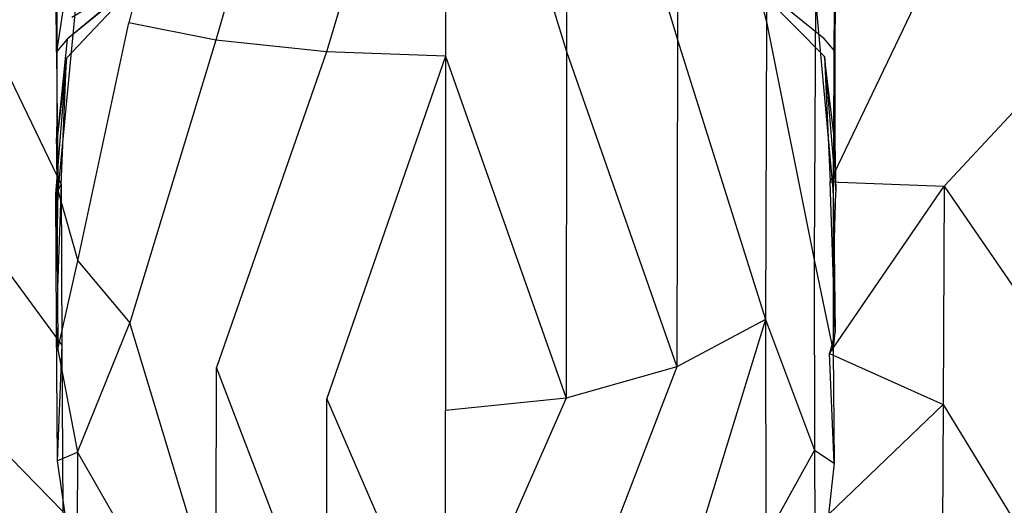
# Model space of a CAD drawing. Extents: x 0 to 0.37, y -0.725 to 0.
# Tile 10 of 21: x 0.132 to 0.255, y -0.463 to -0.402. Entities that reach past the tile are written whole.
import ezdxf

# ---------------------------------------------------------------- set-up
doc = ezdxf.new("R2010")
doc.units = 0
doc.layers.add('L0_HOMMAGE_666210_KERAMIK___REP', color=7, linetype='CONTINUOUS')

msp = doc.modelspace()

# ---------------------------------------------------------------- linework, layer by layer
at = {"layer": 'L0_HOMMAGE_666210_KERAMIK___REP', "color": 8}
for points, invisible_edges in [([(0.156197, -0.404495, 0.029698), (0.170053, -0.357534, 0.033657), (0.156185, -0.358799, 0.03644), (0.156197, -0.404495, 0.029698)], 13), ([(0.170053, -0.357534, 0.033657), (0.156197, -0.404495, 0.029698), (0.170059, -0.405961, 0.026443), (0.170053, -0.357534, 0.033657)], 14), ([(0.170059, -0.405961, 0.026443), (0.185, -0.357042, 0.03257), (0.170053, -0.357534, 0.033657), (0.170059, -0.405961, 0.026443)], 13), ([(0.185, -0.357042, 0.03257), (0.170059, -0.405961, 0.026443), (0.185, -0.406533, 0.025172), (0.185, -0.357042, 0.03257)], 14), ([(0.200143, -0.405951, 0.026477), (0.185, -0.357042, 0.03257), (0.185, -0.406533, 0.025172), (0.200143, -0.405951, 0.026477)], 13), ([(0.185, -0.357042, 0.03257), (0.200143, -0.405951, 0.026477), (0.20015, -0.357554, 0.033685), (0.185, -0.357042, 0.03257)], 14), ([(0.214033, -0.404455, 0.029771), (0.20015, -0.357554, 0.033685), (0.200143, -0.405951, 0.026477), (0.214033, -0.404455, 0.029771)], 13), ([(0.20015, -0.357554, 0.033685), (0.214033, -0.404455, 0.029771), (0.214045, -0.358829, 0.036502), (0.20015, -0.357554, 0.033685)], 14), ([(0.145332, -0.402366, 0.034395), (0.156185, -0.358799, 0.03644), (0.145316, -0.360626, 0.040456), (0.145332, -0.402366, 0.034395)], 13), ([(0.156185, -0.358799, 0.03644), (0.145332, -0.402366, 0.034395), (0.156197, -0.404495, 0.029698), (0.156185, -0.358799, 0.03644)], 14), ([(0.225186, -0.402216, 0.034736), (0.214045, -0.358829, 0.036502), (0.214033, -0.404455, 0.029771), (0.225186, -0.402216, 0.034736)], 13), ([(0.214045, -0.358829, 0.036502), (0.225186, -0.402216, 0.034736), (0.225203, -0.360767, 0.040748), (0.214045, -0.358829, 0.036502)], 14), ([(0.145316, -0.360626, 0.040456), (0.138775, -0.399424, 0.040908), (0.145332, -0.402366, 0.034395), (0.145316, -0.360626, 0.040456)], 14), ([(0.231309, -0.399374, 0.04103), (0.225203, -0.360767, 0.040748), (0.225186, -0.402216, 0.034736), (0.231309, -0.399374, 0.04103)], 13), ([(0.13627, -0.405991, 0.068754), (0.13621, -0.392747, 0.055692), (0.136125, -0.389484, 0.062915), (0.13627, -0.405991, 0.068754)], 14), ([(0.136125, -0.389484, 0.062915), (0.137627, -0.397095, 0.07319), (0.13627, -0.405991, 0.068754), (0.136125, -0.389484, 0.062915)], 13), ([(0.232305, -0.396984, 0.073246), (0.233875, -0.389434, 0.063021), (0.23373, -0.405871, 0.068817), (0.232305, -0.396984, 0.073246)], 13), ([(0.233875, -0.389434, 0.063021), (0.23379, -0.392918, 0.055324), (0.23373, -0.405871, 0.068817), (0.233875, -0.389434, 0.063021)], 14), ([(0.136355, -0.414576, 0.064475), (0.136327, -0.396121, 0.048229), (0.13621, -0.392747, 0.055692), (0.136355, -0.414576, 0.064475)], 14), ([(0.13621, -0.392747, 0.055692), (0.13627, -0.405991, 0.068754), (0.136355, -0.414576, 0.064475), (0.13621, -0.392747, 0.055692)], 13), ([(0.233662, -0.396181, 0.048097), (0.23373, -0.405871, 0.068817), (0.23379, -0.392918, 0.055324), (0.233662, -0.396181, 0.048097)], 14), ([(0.221598, -0.395559, 0.126307), (0.22152, -0.395749, 0.088704), (0.232333, -0.404224, 0.088326), (0.221598, -0.395559, 0.126307)], 14), ([(0.22152, -0.395749, 0.088704), (0.232305, -0.396984, 0.073246), (0.232333, -0.404224, 0.088326), (0.22152, -0.395749, 0.088704)], 14), ([(0.221598, -0.395559, 0.126307), (0.232434, -0.406553, 0.126307), (0.231738, -0.401433, 0.175862), (0.221598, -0.395559, 0.126307)], 14), ([(0.221598, -0.395559, 0.126307), (0.232333, -0.404224, 0.088326), (0.232434, -0.406553, 0.126307), (0.221598, -0.395559, 0.126307)], 14), ([(0.247442, -0.422789, 0.217835), (0.272702, -0.395689, 0.241342), (0.245616, -0.396272, 0.217775), (0.247442, -0.422789, 0.217835)], 13), ([(0.272702, -0.395689, 0.241342), (0.247442, -0.422789, 0.217835), (0.275343, -0.428935, 0.241612), (0.272702, -0.395689, 0.241342)], 14), ([(0.136854, -0.422559, 0.175782), (0.124296, -0.396603, 0.217775), (0.122558, -0.423161, 0.217835), (0.136854, -0.422559, 0.175782)], 13), ([(0.124296, -0.396603, 0.217775), (0.136854, -0.422559, 0.175782), (0.138195, -0.401694, 0.175862), (0.124296, -0.396603, 0.217775)], 14), ([(0.136472, -0.423452, 0.060053), (0.138775, -0.399424, 0.040908), (0.136327, -0.396121, 0.048229), (0.136472, -0.423452, 0.060053)], 14), ([(0.136327, -0.396121, 0.048229), (0.136355, -0.414576, 0.064475), (0.136472, -0.423452, 0.060053), (0.136327, -0.396121, 0.048229)], 13), ([(0.147721, -0.39597, 0.126307), (0.138195, -0.401694, 0.175862), (0.137498, -0.406764, 0.126307), (0.147721, -0.39597, 0.126307)], 14), ([(0.147721, -0.39597, 0.126307), (0.137498, -0.406764, 0.126307), (0.137599, -0.404395, 0.088318), (0.147721, -0.39597, 0.126307)], 14), ([(0.147721, -0.39597, 0.126307), (0.137599, -0.404395, 0.088318), (0.1478, -0.396071, 0.08869), (0.147721, -0.39597, 0.126307)], 14), ([(0.1478, -0.396071, 0.08869), (0.137599, -0.404395, 0.088318), (0.137627, -0.397095, 0.07319), (0.1478, -0.396071, 0.08869)], 14), ([(0.231309, -0.399374, 0.04103), (0.233518, -0.423603, 0.059975), (0.233662, -0.396181, 0.048097), (0.231309, -0.399374, 0.04103)], 14), ([(0.233145, -0.422257, 0.175782), (0.245616, -0.396272, 0.217775), (0.231738, -0.401433, 0.175862), (0.233145, -0.422257, 0.175782)], 14), ([(0.23373, -0.405871, 0.068817), (0.232333, -0.404224, 0.088326), (0.232305, -0.396984, 0.073246), (0.23373, -0.405871, 0.068817)], 14), ([(0.245616, -0.396272, 0.217775), (0.233145, -0.422257, 0.175782), (0.247442, -0.422789, 0.217835), (0.245616, -0.396272, 0.217775)], 13), ([(0.233662, -0.396181, 0.048097), (0.233518, -0.423603, 0.059975), (0.233645, -0.415018, 0.064257), (0.233662, -0.396181, 0.048097)], 14), ([(0.23373, -0.405871, 0.068817), (0.233662, -0.396181, 0.048097), (0.233645, -0.415018, 0.064257), (0.23373, -0.405871, 0.068817)], 13), ([(0.137599, -0.404395, 0.088318), (0.13627, -0.405991, 0.068754), (0.137627, -0.397095, 0.07319), (0.137599, -0.404395, 0.088318)], 14), ([(0.138775, -0.399424, 0.040908), (0.136472, -0.423452, 0.060053), (0.138912, -0.432148, 0.055716), (0.138775, -0.399424, 0.040908)], 13), ([(0.138912, -0.432148, 0.055716), (0.145332, -0.402366, 0.034395), (0.138775, -0.399424, 0.040908), (0.138912, -0.432148, 0.055716)], 14), ([(0.225186, -0.402216, 0.034736), (0.231171, -0.432007, 0.055788), (0.231309, -0.399374, 0.04103), (0.225186, -0.402216, 0.034736)], 14), ([(0.233518, -0.423603, 0.059975), (0.231309, -0.399374, 0.04103), (0.231171, -0.432007, 0.055788), (0.233518, -0.423603, 0.059975)], 13), ([(0.136854, -0.422559, 0.175782), (0.137498, -0.406764, 0.126307), (0.138195, -0.401694, 0.175862), (0.136854, -0.422559, 0.175782)], 14), ([(0.232434, -0.406553, 0.126307), (0.233145, -0.422257, 0.175782), (0.231738, -0.401433, 0.175862), (0.232434, -0.406553, 0.126307)], 14), ([(0.145332, -0.402366, 0.034395), (0.138912, -0.432148, 0.055716), (0.14545, -0.439889, 0.051856), (0.145332, -0.402366, 0.034395)], 13), ([(0.14545, -0.439889, 0.051856), (0.156197, -0.404495, 0.029698), (0.145332, -0.402366, 0.034395), (0.14545, -0.439889, 0.051856)], 13), ([(0.214033, -0.404455, 0.029771), (0.225067, -0.439487, 0.052058), (0.225186, -0.402216, 0.034736), (0.214033, -0.404455, 0.029771)], 14), ([(0.231171, -0.432007, 0.055788), (0.225186, -0.402216, 0.034736), (0.225067, -0.439487, 0.052058), (0.231171, -0.432007, 0.055788)], 13), ([(0.137498, -0.406764, 0.126307), (0.136241, -0.417508, 0.087732), (0.137599, -0.404395, 0.088318), (0.137498, -0.406764, 0.126307)], 14), ([(0.13627, -0.405991, 0.068754), (0.137599, -0.404395, 0.088318), (0.136241, -0.417508, 0.087732), (0.13627, -0.405991, 0.068754)], 13), ([(0.200143, -0.405951, 0.026477), (0.213947, -0.445392, 0.049116), (0.214033, -0.404455, 0.029771), (0.200143, -0.405951, 0.026477)], 14), ([(0.225067, -0.439487, 0.052058), (0.214033, -0.404455, 0.029771), (0.213947, -0.445392, 0.049116), (0.225067, -0.439487, 0.052058)], 13), ([(0.233758, -0.417317, 0.08774), (0.232434, -0.406553, 0.126307), (0.232333, -0.404224, 0.088326), (0.233758, -0.417317, 0.08774)], 14), ([(0.232333, -0.404224, 0.088326), (0.23373, -0.405871, 0.068817), (0.233758, -0.417317, 0.08774), (0.232333, -0.404224, 0.088326)], 13), ([(0.156197, -0.404495, 0.029698), (0.14545, -0.439889, 0.051856), (0.156282, -0.445472, 0.049073), (0.156197, -0.404495, 0.029698)], 14), ([(0.156282, -0.445472, 0.049073), (0.170059, -0.405961, 0.026443), (0.156197, -0.404495, 0.029698), (0.156282, -0.445472, 0.049073)], 13), ([(0.137498, -0.406764, 0.126307), (0.136854, -0.422559, 0.175782), (0.136137, -0.423784, 0.126307), (0.137498, -0.406764, 0.126307)], 13), ([(0.136241, -0.417508, 0.087732), (0.137498, -0.406764, 0.126307), (0.136137, -0.423784, 0.126307), (0.136241, -0.417508, 0.087732)], 13), ([(0.136241, -0.417508, 0.087732), (0.136355, -0.414576, 0.064475), (0.13627, -0.405991, 0.068754), (0.136241, -0.417508, 0.087732)], 14), ([(0.170059, -0.405961, 0.026443), (0.156282, -0.445472, 0.049073), (0.170104, -0.449338, 0.047144), (0.170059, -0.405961, 0.026443)], 14), ([(0.170104, -0.449338, 0.047144), (0.185, -0.406533, 0.025172), (0.170059, -0.405961, 0.026443), (0.170104, -0.449338, 0.047144)], 13), ([(0.185, -0.406533, 0.025172), (0.170104, -0.449338, 0.047144), (0.185, -0.450854, 0.046391), (0.185, -0.406533, 0.025172)], 14), ([(0.185, -0.406533, 0.025172), (0.200099, -0.449307, 0.047164), (0.200143, -0.405951, 0.026477), (0.185, -0.406533, 0.025172)], 14), ([(0.200099, -0.449307, 0.047164), (0.185, -0.406533, 0.025172), (0.185, -0.450854, 0.046391), (0.200099, -0.449307, 0.047164)], 13), ([(0.213947, -0.445392, 0.049116), (0.200143, -0.405951, 0.026477), (0.200099, -0.449307, 0.047164), (0.213947, -0.445392, 0.049116)], 13), ([(0.233145, -0.422257, 0.175782), (0.232434, -0.406553, 0.126307), (0.233862, -0.423543, 0.126307), (0.233145, -0.422257, 0.175782)], 13), ([(0.232434, -0.406553, 0.126307), (0.233758, -0.417317, 0.08774), (0.233862, -0.423543, 0.126307), (0.232434, -0.406553, 0.126307)], 13), ([(0.23373, -0.405871, 0.068817), (0.233645, -0.415018, 0.064257), (0.233758, -0.417317, 0.08774), (0.23373, -0.405871, 0.068817)], 14), ([(0.136355, -0.414576, 0.064475), (0.136241, -0.417508, 0.087732), (0.136327, -0.430159, 0.087166), (0.136355, -0.414576, 0.064475)], 13), ([(0.136327, -0.430159, 0.087166), (0.136472, -0.423452, 0.060053), (0.136355, -0.414576, 0.064475), (0.136327, -0.430159, 0.087166)], 14), ([(0.233518, -0.423603, 0.059975), (0.233758, -0.417317, 0.08774), (0.233645, -0.415018, 0.064257), (0.233518, -0.423603, 0.059975)], 14), ([(0.136137, -0.423784, 0.126307), (0.136327, -0.430159, 0.087166), (0.136241, -0.417508, 0.087732), (0.136137, -0.423784, 0.126307)], 14), ([(0.233758, -0.417317, 0.08774), (0.233518, -0.423603, 0.059975), (0.233674, -0.430802, 0.087138), (0.233758, -0.417317, 0.08774)], 13), ([(0.233674, -0.430802, 0.087138), (0.233862, -0.423543, 0.126307), (0.233758, -0.417317, 0.08774), (0.233674, -0.430802, 0.087138)], 14), ([(0.122558, -0.423161, 0.217835), (0.136938, -0.442691, 0.175692), (0.136854, -0.422559, 0.175782), (0.122558, -0.423161, 0.217835)], 14), ([(0.136854, -0.422559, 0.175782), (0.136223, -0.4402, 0.126307), (0.136137, -0.423784, 0.126307), (0.136854, -0.422559, 0.175782)], 14), ([(0.136223, -0.4402, 0.126307), (0.136854, -0.422559, 0.175782), (0.136938, -0.442691, 0.175692), (0.136223, -0.4402, 0.126307)], 13), ([(0.233145, -0.422257, 0.175782), (0.233777, -0.441044, 0.126307), (0.233062, -0.443715, 0.175692), (0.233145, -0.422257, 0.175782)], 13), ([(0.233062, -0.443715, 0.175692), (0.247442, -0.422789, 0.217835), (0.233145, -0.422257, 0.175782), (0.233062, -0.443715, 0.175692)], 14), ([(0.247442, -0.422789, 0.217835), (0.233062, -0.443715, 0.175692), (0.247334, -0.450091, 0.217895), (0.247442, -0.422789, 0.217835)], 13), ([(0.233777, -0.441044, 0.126307), (0.233145, -0.422257, 0.175782), (0.233862, -0.423543, 0.126307), (0.233777, -0.441044, 0.126307)], 14), ([(0.275186, -0.463184, 0.241892), (0.247442, -0.422789, 0.217835), (0.247334, -0.450091, 0.217895), (0.275186, -0.463184, 0.241892)], 13), ([(0.247442, -0.422789, 0.217835), (0.275186, -0.463184, 0.241892), (0.275343, -0.428935, 0.241612), (0.247442, -0.422789, 0.217835)], 14), ([(0.136938, -0.442691, 0.175692), (0.122558, -0.423161, 0.217835), (0.122667, -0.448795, 0.217895), (0.136938, -0.442691, 0.175692)], 13), ([(0.136327, -0.430159, 0.087166), (0.136137, -0.423784, 0.126307), (0.136223, -0.4402, 0.126307), (0.136327, -0.430159, 0.087166)], 13), ([(0.136472, -0.423452, 0.060053), (0.136327, -0.430159, 0.087166), (0.136443, -0.443233, 0.086582), (0.136472, -0.423452, 0.060053)], 13), ([(0.136443, -0.443233, 0.086582), (0.138912, -0.432148, 0.055716), (0.136472, -0.423452, 0.060053), (0.136443, -0.443233, 0.086582)], 14), ([(0.231171, -0.432007, 0.055788), (0.233546, -0.443454, 0.086572), (0.233518, -0.423603, 0.059975), (0.231171, -0.432007, 0.055788)], 14), ([(0.233518, -0.423603, 0.059975), (0.233546, -0.443454, 0.086572), (0.233674, -0.430802, 0.087138), (0.233518, -0.423603, 0.059975)], 14), ([(0.233862, -0.423543, 0.126307), (0.233674, -0.430802, 0.087138), (0.233777, -0.441044, 0.126307), (0.233862, -0.423543, 0.126307)], 13), ([(0.136223, -0.4402, 0.126307), (0.136443, -0.443233, 0.086582), (0.136327, -0.430159, 0.087166), (0.136223, -0.4402, 0.126307)], 14), ([(0.233546, -0.443454, 0.086572), (0.233777, -0.441044, 0.126307), (0.233674, -0.430802, 0.087138), (0.233546, -0.443454, 0.086572)], 14), ([(0.138912, -0.432148, 0.055716), (0.136443, -0.443233, 0.086582), (0.138885, -0.456055, 0.086009), (0.138912, -0.432148, 0.055716)], 13), ([(0.138885, -0.456055, 0.086009), (0.14545, -0.439889, 0.051856), (0.138912, -0.432148, 0.055716), (0.138885, -0.456055, 0.086009)], 14), ([(0.225067, -0.439487, 0.052058), (0.231198, -0.455844, 0.086018), (0.231171, -0.432007, 0.055788), (0.225067, -0.439487, 0.052058)], 14), ([(0.233546, -0.443454, 0.086572), (0.231171, -0.432007, 0.055788), (0.231198, -0.455844, 0.086018), (0.233546, -0.443454, 0.086572)], 13), ([(0.136938, -0.442691, 0.175692), (0.13634, -0.457169, 0.126307), (0.136223, -0.4402, 0.126307), (0.136938, -0.442691, 0.175692)], 14), ([(0.136443, -0.443233, 0.086582), (0.136223, -0.4402, 0.126307), (0.13634, -0.457169, 0.126307), (0.136443, -0.443233, 0.086582)], 13), ([(0.14545, -0.439889, 0.051856), (0.138885, -0.456055, 0.086009), (0.145427, -0.467461, 0.085498), (0.14545, -0.439889, 0.051856)], 13), ([(0.156265, -0.475685, 0.08513), (0.14545, -0.439889, 0.051856), (0.145427, -0.467461, 0.085498), (0.156265, -0.475685, 0.08513)], 14), ([(0.14545, -0.439889, 0.051856), (0.156265, -0.475685, 0.08513), (0.156282, -0.445472, 0.049073), (0.14545, -0.439889, 0.051856)], 13), ([(0.213964, -0.475564, 0.085136), (0.225067, -0.439487, 0.052058), (0.213947, -0.445392, 0.049116), (0.213964, -0.475564, 0.085136)], 13), ([(0.225067, -0.439487, 0.052058), (0.213964, -0.475564, 0.085136), (0.225091, -0.466859, 0.085524), (0.225067, -0.439487, 0.052058)], 14), ([(0.231198, -0.455844, 0.086018), (0.225067, -0.439487, 0.052058), (0.225091, -0.466859, 0.085524), (0.231198, -0.455844, 0.086018)], 13), ([(0.23365, -0.457471, 0.126307), (0.233062, -0.443715, 0.175692), (0.233777, -0.441044, 0.126307), (0.23365, -0.457471, 0.126307)], 14), ([(0.233777, -0.441044, 0.126307), (0.233546, -0.443454, 0.086572), (0.23365, -0.457471, 0.126307), (0.233777, -0.441044, 0.126307)], 13), ([(0.122667, -0.448795, 0.217895), (0.137054, -0.463495, 0.175612), (0.136938, -0.442691, 0.175692), (0.122667, -0.448795, 0.217895)], 14), ([(0.13634, -0.457169, 0.126307), (0.136938, -0.442691, 0.175692), (0.137054, -0.463495, 0.175612), (0.13634, -0.457169, 0.126307)], 13), ([(0.13634, -0.457169, 0.126307), (0.138885, -0.456055, 0.086009), (0.136443, -0.443233, 0.086582), (0.13634, -0.457169, 0.126307)], 14), ([(0.231198, -0.455844, 0.086018), (0.23365, -0.457471, 0.126307), (0.233546, -0.443454, 0.086572), (0.231198, -0.455844, 0.086018)], 14), ([(0.232936, -0.463857, 0.175612), (0.247334, -0.450091, 0.217895), (0.233062, -0.443715, 0.175692), (0.232936, -0.463857, 0.175612)], 14), ([(0.233062, -0.443715, 0.175692), (0.23365, -0.457471, 0.126307), (0.232936, -0.463857, 0.175612), (0.233062, -0.443715, 0.175692)], 13), ([(0.170095, -0.481388, 0.084875), (0.156282, -0.445472, 0.049073), (0.156265, -0.475685, 0.08513), (0.170095, -0.481388, 0.084875)], 14), ([(0.156282, -0.445472, 0.049073), (0.170095, -0.481388, 0.084875), (0.170104, -0.449338, 0.047144), (0.156282, -0.445472, 0.049073)], 13), ([(0.200107, -0.481328, 0.084878), (0.213947, -0.445392, 0.049116), (0.200099, -0.449307, 0.047164), (0.200107, -0.481328, 0.084878)], 13), ([(0.213947, -0.445392, 0.049116), (0.200107, -0.481328, 0.084878), (0.213964, -0.475564, 0.085136), (0.213947, -0.445392, 0.049116)], 14), ([(0.137054, -0.463495, 0.175612), (0.122667, -0.448795, 0.217895), (0.122816, -0.475273, 0.217955), (0.137054, -0.463495, 0.175612)], 13), ([(0.185, -0.483617, 0.084775), (0.170104, -0.449338, 0.047144), (0.170095, -0.481388, 0.084875), (0.185, -0.483617, 0.084775)], 14), ([(0.170104, -0.449338, 0.047144), (0.185, -0.483617, 0.084775), (0.185, -0.450854, 0.046391), (0.170104, -0.449338, 0.047144)], 13), ([(0.185, -0.483617, 0.084775), (0.200099, -0.449307, 0.047164), (0.185, -0.450854, 0.046391), (0.185, -0.483617, 0.084775)], 13), ([(0.200099, -0.449307, 0.047164), (0.185, -0.483617, 0.084775), (0.200107, -0.481328, 0.084878), (0.200099, -0.449307, 0.047164)], 14), ([(0.247334, -0.450091, 0.217895), (0.232936, -0.463857, 0.175612), (0.247171, -0.475735, 0.217955), (0.247334, -0.450091, 0.217895)], 13), ([(0.27495, -0.495335, 0.242152), (0.247334, -0.450091, 0.217895), (0.247171, -0.475735, 0.217955), (0.27495, -0.495335, 0.242152)], 13), ([(0.247334, -0.450091, 0.217895), (0.27495, -0.495335, 0.242152), (0.275186, -0.463184, 0.241892), (0.247334, -0.450091, 0.217895)], 14), ([(0.138885, -0.456055, 0.086009), (0.13634, -0.457169, 0.126307), (0.138787, -0.473807, 0.126307), (0.138885, -0.456055, 0.086009)], 13), ([(0.138885, -0.456055, 0.086009), (0.138787, -0.473807, 0.126307), (0.145427, -0.467461, 0.085498), (0.138885, -0.456055, 0.086009)], 14), ([(0.231198, -0.455844, 0.086018), (0.225091, -0.466859, 0.085524), (0.231297, -0.473536, 0.126307), (0.231198, -0.455844, 0.086018)], 14), ([(0.23365, -0.457471, 0.126307), (0.231198, -0.455844, 0.086018), (0.231297, -0.473536, 0.126307), (0.23365, -0.457471, 0.126307)], 13), ([(0.137054, -0.463495, 0.175612), (0.138787, -0.473807, 0.126307), (0.13634, -0.457169, 0.126307), (0.137054, -0.463495, 0.175612)], 14), ([(0.231297, -0.473536, 0.126307), (0.232936, -0.463857, 0.175612), (0.23365, -0.457471, 0.126307), (0.231297, -0.473536, 0.126307)], 14)]:
    msp.add_3dface(points, dxfattribs=dict(at, invisible_edges=invisible_edges))

doc.saveas('drawing.dxf')
